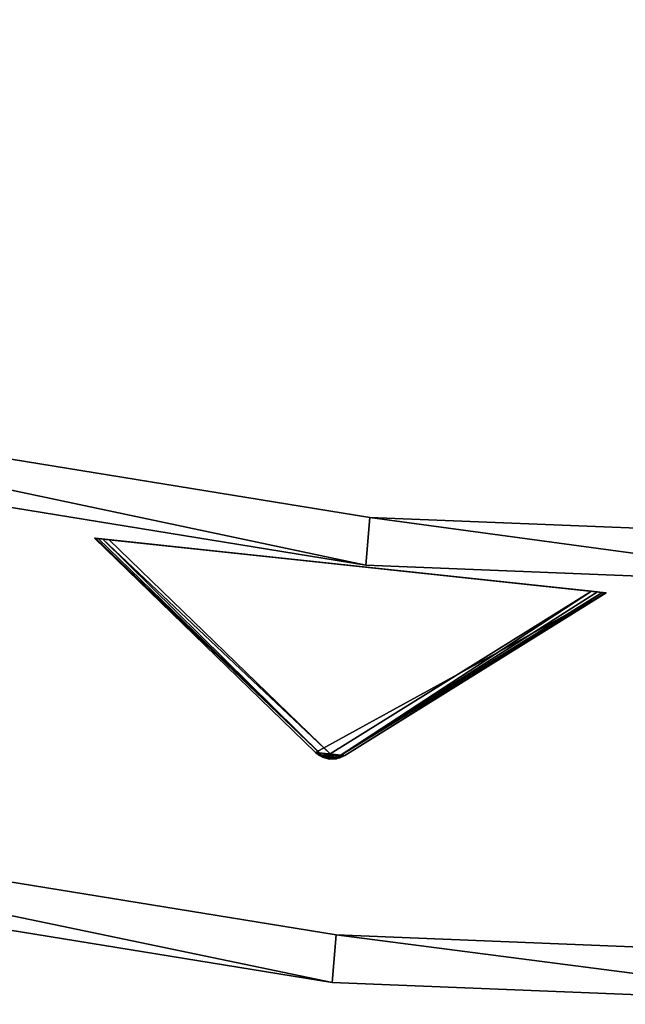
# Model space of a CAD drawing. Extents: x 5 to 565, y -280 to 280.
# Tile 13 of 256: x 250 to 275, y -280 to -239. Entities that reach past the tile are written whole.
import ezdxf

# ---------------------------------------------------------------- set-up
doc = ezdxf.new("R2010")
doc.units = 0
doc.header["$LTSCALE"] = 25.4
doc.layers.get('0').update_dxf_attribs({"color": 13, "linetype": 'CONTINUOUS'})

# ---------------------------------------------------------------- blocks, each defined once
blk = doc.blocks.new('GRUPUJ_3')
at = {"color": 254}
mesh = blk.add_polyface(dxfattribs=at)
corners = [(247.462, 1.155, 10.75), (238.227, 10.105, 150), (238.227, 10.105, 0.616), (247.462, 1.155, 139.866)]
mesh.append_faces([[corners[k] for k in face] for face in [(0, 1, 2), (1, 0, 3)]], dxfattribs={"vtx0": -1, "color": 254})
mesh = blk.add_polyface(dxfattribs=at)
corners = [(247.723, 1.039, 10.41), (238.227, 10.105, 0.616), (238.268, 10.101, 0.357)]
mesh.append_faces([[corners[k] for k in face] for face in [(0, 1, 2)]], dxfattribs={"color": 254})
mesh = blk.add_polyface(dxfattribs=at)
corners = [(238.582, 10.067, 0.041), (258.993, 7.885), (238.839, 10.04), (259.25, 7.858, 0.041), (238.388, 10.088, 0.162), (259.444, 7.837, 0.162), (238.268, 10.101, 0.357), (259.564, 7.824, 0.357), (238.227, 10.105, 0.616), (259.605, 7.82, 0.616), (238.227, 10.105, 150), (259.605, 7.82, 150)]
mesh.append_faces([[corners[k] for k in face] for face in [(0, 1, 2), (9, 10, 11)]], dxfattribs={"vtx0": -1, "color": 254})
mesh.append_faces([[corners[k] for k in face] for face in [(1, 0, 3), (3, 4, 5), (5, 6, 7), (7, 8, 9)]], dxfattribs={"vtx0": -1, "vtx1": -1, "color": 254})
mesh.append_faces([[corners[k] for k in face] for face in [(3, 0, 4), (5, 4, 6), (7, 6, 8), (9, 8, 10)]], dxfattribs={"vtx0": -1, "vtx2": -1, "color": 254})
mesh = blk.add_polyface(dxfattribs=at)
corners = [(248.273, 0.88, 139.625), (247.837, 0.926, 139.625), (248.052, 0.879, 139.594), (248.488, 0.929, 139.717), (247.637, 1.02, 139.717), (248.687, 1.024, 139.866), (247.462, 1.155, 139.866), (259.605, 7.82, 150), (238.227, 10.105, 150)]
mesh.append_faces([[corners[k] for k in face] for face in [(0, 1, 2), (6, 7, 8)]], dxfattribs={"vtx0": -1, "color": 254})
mesh.append_faces([[corners[k] for k in face] for face in [(1, 3, 4), (4, 5, 6)]], dxfattribs={"vtx0": -1, "vtx1": -1, "color": 254})
mesh.append_faces([[corners[k] for k in face] for face in [(1, 0, 3), (4, 3, 5), (6, 5, 7)]], dxfattribs={"vtx0": -1, "vtx2": -1, "color": 254})
mesh = blk.add_polyface(dxfattribs=at)
corners = [(247.462, 1.155, 10.75), (238.227, 10.105, 0.616), (247.723, 1.039, 10.41)]
mesh.append_faces([[corners[k] for k in face] for face in [(0, 1, 2)]], dxfattribs={"color": 254})
mesh = blk.add_polyface(dxfattribs=at)
corners = [(247.723, 1.039, 10.41), (238.268, 10.101, 0.357), (238.388, 10.088, 0.162)]
mesh.append_faces([[corners[k] for k in face] for face in [(0, 1, 2)]], dxfattribs={"color": 254})
mesh = blk.add_polyface(dxfattribs=at)
corners = [(247.723, 1.039, 10.41), (238.388, 10.088, 0.162), (238.582, 10.067, 0.041)]
mesh.append_faces([[corners[k] for k in face] for face in [(0, 1, 2)]], dxfattribs={"color": 254})
mesh = blk.add_polyface(dxfattribs=at)
corners = [(248.075, 1.09, 10.134), (238.582, 10.067, 0.041), (238.839, 10.04)]
mesh.append_faces([[corners[k] for k in face] for face in [(0, 1, 2)]], dxfattribs={"color": 254})
mesh = blk.add_polyface(dxfattribs=at)
corners = [(247.723, 1.039, 10.41), (238.582, 10.067, 0.041), (248.075, 1.09, 10.134)]
mesh.append_faces([[corners[k] for k in face] for face in [(0, 1, 2)]], dxfattribs={"color": 254})
mesh = blk.add_polyface(dxfattribs=at)
corners = [(248.075, 1.09, 10.134), (238.839, 10.04), (258.993, 7.885)]
mesh.append_faces([[corners[k] for k in face] for face in [(0, 1, 2)]], dxfattribs={"color": 254})
mesh = blk.add_polyface(dxfattribs=at)
corners = [(248.407, 0.966, 10.41), (248.075, 1.09, 10.134), (258.993, 7.885)]
mesh.append_faces([[corners[k] for k in face] for face in [(0, 1, 2)]], dxfattribs={"color": 254})
mesh = blk.add_polyface(dxfattribs=at)
corners = [(248.407, 0.966, 10.41), (258.993, 7.885), (259.25, 7.858, 0.041)]
mesh.append_faces([[corners[k] for k in face] for face in [(0, 1, 2)]], dxfattribs={"color": 254})
mesh = blk.add_polyface(dxfattribs=at)
corners = [(248.407, 0.966, 10.41), (259.25, 7.858, 0.041), (259.444, 7.837, 0.162)]
mesh.append_faces([[corners[k] for k in face] for face in [(0, 1, 2)]], dxfattribs={"color": 254})
mesh = blk.add_polyface(dxfattribs=at)
corners = [(248.407, 0.966, 10.41), (259.444, 7.837, 0.162), (259.564, 7.824, 0.357)]
mesh.append_faces([[corners[k] for k in face] for face in [(0, 1, 2)]], dxfattribs={"color": 254})
mesh = blk.add_polyface(dxfattribs=at)
corners = [(248.687, 1.024, 10.75), (248.407, 0.966, 10.41), (259.564, 7.824, 0.357)]
mesh.append_faces([[corners[k] for k in face] for face in [(0, 1, 2)]], dxfattribs={"color": 254})
mesh = blk.add_polyface(dxfattribs=at)
corners = [(248.687, 1.024, 10.75), (259.564, 7.824, 0.357), (259.605, 7.82, 0.616)]
mesh.append_faces([[corners[k] for k in face] for face in [(0, 1, 2)]], dxfattribs={"color": 254})
mesh = blk.add_polyface(dxfattribs=at)
corners = [(259.605, 7.82, 150), (248.687, 1.024, 10.75), (259.605, 7.82, 0.616), (248.687, 1.024, 139.866)]
mesh.append_faces([[corners[k] for k in face] for face in [(0, 1, 2), (1, 0, 3)]], dxfattribs={"vtx0": -1, "color": 254})
mesh = blk.add_polyface(dxfattribs=at)
corners = [(247.462, 1.155, 10.75), (247.867, 0.948, 10.507), (247.767, 0.953, 10.75)]
mesh.append_faces([[corners[k] for k in face] for face in [(0, 1, 2)]], dxfattribs={"color": 254})
mesh = blk.add_polyface(dxfattribs=at)
corners = [(247.462, 1.155, 10.75), (247.723, 1.039, 10.41), (247.867, 0.948, 10.507)]
mesh.append_faces([[corners[k] for k in face] for face in [(0, 1, 2)]], dxfattribs={"color": 254})
mesh = blk.add_polyface(dxfattribs=at)
corners = [(247.637, 1.02, 139.717), (247.462, 1.155, 10.75), (247.767, 0.953, 10.75)]
mesh.append_faces([[corners[k] for k in face] for face in [(0, 1, 2)]], dxfattribs={"color": 254})
mesh = blk.add_polyface(dxfattribs=at)
corners = [(247.462, 1.155, 139.866), (247.462, 1.155, 10.75), (247.637, 1.02, 139.717)]
mesh.append_faces([[corners[k] for k in face] for face in [(0, 1, 2)]], dxfattribs={"color": 254})
mesh = blk.add_polyface(dxfattribs=at)
corners = [(247.637, 1.02, 139.717), (247.767, 0.953, 10.75), (247.837, 0.926, 139.625)]
mesh.append_faces([[corners[k] for k in face] for face in [(0, 1, 2)]], dxfattribs={"color": 254})
mesh = blk.add_polyface(dxfattribs=at)
corners = [(247.867, 0.948, 10.507), (247.723, 1.039, 10.41), (248.075, 1.09, 10.134)]
mesh.append_faces([[corners[k] for k in face] for face in [(0, 1, 2)]], dxfattribs={"color": 254})
mesh = blk.add_polyface(dxfattribs=at)
corners = [(247.767, 0.953, 10.75), (247.867, 0.948, 10.507), (247.837, 0.926, 10.75)]
mesh.append_faces([[corners[k] for k in face] for face in [(0, 1, 2)]], dxfattribs={"color": 254})
mesh = blk.add_polyface(dxfattribs=at)
corners = [(247.837, 0.926, 139.625), (247.767, 0.953, 10.75), (247.837, 0.926, 10.75)]
mesh.append_faces([[corners[k] for k in face] for face in [(0, 1, 2)]], dxfattribs={"color": 254})
mesh = blk.add_polyface(dxfattribs=at)
corners = [(247.837, 0.926, 10.75), (247.867, 0.948, 10.507), (248.273, 0.88, 10.75)]
mesh.append_faces([[corners[k] for k in face] for face in [(0, 1, 2)]], dxfattribs={"color": 254})
mesh = blk.add_polyface(dxfattribs=at)
corners = [(247.837, 0.926, 139.625), (247.837, 0.926, 10.75), (248.052, 0.879, 139.594)]
mesh.append_faces([[corners[k] for k in face] for face in [(0, 1, 2)]], dxfattribs={"color": 254})
mesh = blk.add_polyface(dxfattribs=at)
corners = [(248.273, 0.88, 139.625), (248.052, 0.879, 139.594), (247.837, 0.926, 10.75)]
mesh.append_faces([[corners[k] for k in face] for face in [(0, 1, 2)]], dxfattribs={"color": 254})
mesh = blk.add_polyface(dxfattribs=at)
corners = [(248.273, 0.88, 139.625), (247.837, 0.926, 10.75), (248.273, 0.88, 10.75)]
mesh.append_faces([[corners[k] for k in face] for face in [(0, 1, 2)]], dxfattribs={"color": 254})
mesh = blk.add_polyface(dxfattribs=at)
corners = [(248.054, 0.901, 10.541), (247.867, 0.948, 10.507), (248.075, 1.09, 10.134)]
mesh.append_faces([[corners[k] for k in face] for face in [(0, 1, 2)]], dxfattribs={"color": 254})
mesh = blk.add_polyface(dxfattribs=at)
corners = [(248.273, 0.88, 10.75), (247.867, 0.948, 10.507), (248.054, 0.901, 10.541)]
mesh.append_faces([[corners[k] for k in face] for face in [(0, 1, 2)]], dxfattribs={"color": 254})
mesh = blk.add_polyface(dxfattribs=at)
corners = [(248.054, 0.901, 10.541), (248.075, 1.09, 10.134), (248.247, 0.907, 10.507)]
mesh.append_faces([[corners[k] for k in face] for face in [(0, 1, 2)]], dxfattribs={"color": 254})
mesh = blk.add_polyface(dxfattribs=at)
corners = [(248.273, 0.88, 10.75), (248.054, 0.901, 10.541), (248.247, 0.907, 10.507)]
mesh.append_faces([[corners[k] for k in face] for face in [(0, 1, 2)]], dxfattribs={"color": 254})
mesh = blk.add_polyface(dxfattribs=at)
corners = [(248.247, 0.907, 10.507), (248.075, 1.09, 10.134), (248.407, 0.966, 10.41)]
mesh.append_faces([[corners[k] for k in face] for face in [(0, 1, 2)]], dxfattribs={"color": 254})
mesh = blk.add_polyface(dxfattribs=at)
corners = [(248.347, 0.891, 10.75), (248.247, 0.907, 10.507), (248.407, 0.966, 10.41)]
mesh.append_faces([[corners[k] for k in face] for face in [(0, 1, 2)]], dxfattribs={"color": 254})
mesh = blk.add_polyface(dxfattribs=at)
corners = [(248.273, 0.88, 10.75), (248.247, 0.907, 10.507), (248.347, 0.891, 10.75)]
mesh.append_faces([[corners[k] for k in face] for face in [(0, 1, 2)]], dxfattribs={"color": 254})
mesh = blk.add_polyface(dxfattribs=at)
corners = [(248.687, 1.024, 139.866), (248.488, 0.929, 139.717), (248.273, 0.88, 10.75)]
mesh.append_faces([[corners[k] for k in face] for face in [(0, 1, 2)]], dxfattribs={"color": 254})
mesh = blk.add_polyface(dxfattribs=at)
corners = [(248.687, 1.024, 139.866), (248.273, 0.88, 10.75), (248.347, 0.891, 10.75)]
mesh.append_faces([[corners[k] for k in face] for face in [(0, 1, 2)]], dxfattribs={"color": 254})
mesh = blk.add_polyface(dxfattribs=at)
corners = [(248.488, 0.929, 139.717), (248.273, 0.88, 139.625), (248.273, 0.88, 10.75)]
mesh.append_faces([[corners[k] for k in face] for face in [(0, 1, 2)]], dxfattribs={"color": 254})
mesh = blk.add_polyface(dxfattribs=at)
corners = [(248.687, 1.024, 139.866), (248.347, 0.891, 10.75), (248.687, 1.024, 10.75)]
mesh.append_faces([[corners[k] for k in face] for face in [(0, 1, 2)]], dxfattribs={"color": 254})
mesh = blk.add_polyface(dxfattribs=at)
corners = [(248.347, 0.891, 10.75), (248.407, 0.966, 10.41), (248.687, 1.024, 10.75)]
mesh.append_faces([[corners[k] for k in face] for face in [(0, 1, 2)]], dxfattribs={"color": 254})
blk = doc.blocks.new('CRISTAL-M-7628-7627_STL')
at = {"color": 0}
blk.add_blockref('GRUPUJ_3', (14.455, -270.63, 250.002), dxfattribs=at)
at = {"color": 8}
mesh = blk.add_polyface(dxfattribs=at)
corners = [(5.38, -11.274, 430.002), (7.378, -11.194, 430.002), (7.194, 33.75, 430.002), (10.811, -56.007, 430.002), (12.771, -55.607, 430.002), (23.348, -99.289, 430.002), (25.218, -98.58, 430.002), (42.665, -140, 430.002), (44.397, -139, 430.002), (68.263, -177.085, 430.002), (69.812, -175.82, 430.002), (99.478, -209.583, 430.002), (100.804, -208.086, 430.002), (135.502, -236.653, 430.002), (136.571, -234.963, 430.002), (175.402, -257.594, 430.002), (176.186, -255.754, 430.002), (218.144, -271.864, 430.002), (218.623, -269.922, 430.002), (262.622, -279.092, 430.002), (262.783, -277.099, 430.002), (285.152, -280, 430.002), (285.152, -278, 430.002), (307.683, -279.092, 430.002), (307.522, -277.099, 430.002), (351.682, -269.922, 430.002), (352.161, -271.864, 430.002), (394.119, -255.754, 430.002), (394.903, -257.594, 430.002), (433.734, -234.963, 430.002), (434.803, -236.653, 430.002), (469.501, -208.086, 430.002), (470.827, -209.583, 430.002), (500.493, -175.82, 430.002), (502.042, -177.085, 430.002), (525.908, -139, 430.002), (527.64, -140, 430.002), (545.087, -98.58, 430.002), (546.957, -99.289, 430.002), (557.534, -55.607, 430.002), (559.494, -56.007, 430.002), (562.927, -11.194, 430.002), (564.925, -11.274, 430.002), (563.111, 33.75, 430.002), (9.179, 33.509, 430.002), (16.207, 77.901, 430.002), (18.128, 77.344, 430.002), (32.186, 120.034, 430.002), (33.993, 119.177, 430.002), (54.717, 159.058, 430.002), (56.363, 157.922, 430.002), (83.216, 193.963, 430.002), (84.658, 192.577, 430.002), (116.945, 223.844, 430.002), (118.146, 222.245, 430.002), (155.03, 247.928, 430.002), (155.959, 246.157, 430.002), (196.485, 265.59, 430.002), (197.119, 263.693, 430.002), (240.237, 276.374, 430.002), (240.558, 274.4, 430.002), (285.152, 280, 430.002), (285.152, 278, 430.002), (329.747, 274.4, 430.002), (330.068, 276.374, 430.002), (373.186, 263.693, 430.002), (373.819, 265.59, 430.002), (414.345, 246.157, 430.002), (415.275, 247.928, 430.002), (452.159, 222.245, 430.002), (453.36, 223.844, 430.002), (485.647, 192.577, 430.002), (487.089, 193.963, 430.002), (513.942, 157.922, 430.002), (515.588, 159.058, 430.002), (536.312, 119.177, 430.002), (538.119, 120.034, 430.002), (552.177, 77.344, 430.002), (554.098, 77.901, 430.002), (561.126, 33.509, 430.002)]
mesh.append_faces([[corners[k] for k in face] for face in [(0, 1, 2), (1, 3, 4), (4, 5, 6), (6, 7, 8), (8, 9, 10), (10, 11, 12), (12, 13, 14), (14, 15, 16), (16, 17, 18), (18, 19, 20), (20, 21, 22), (22, 23, 24), (24, 23, 25), (25, 26, 27), (27, 28, 29), (29, 30, 31), (31, 32, 33), (33, 34, 35), (35, 36, 37), (37, 38, 39), (39, 40, 41), (2, 44, 45), (44, 2, 1), (45, 46, 47), (47, 48, 49), (49, 50, 51), (51, 52, 53), (53, 54, 55), (55, 56, 57), (57, 58, 59), (59, 60, 61), (61, 63, 64), (64, 65, 66), (66, 67, 68), (68, 69, 70), (70, 71, 72), (72, 73, 74), (74, 75, 76), (76, 77, 78), (78, 79, 43)]], dxfattribs={"vtx0": -1, "vtx1": -1, "color": 8})
mesh.append_faces([[corners[k] for k in face] for face in [(1, 0, 3), (4, 3, 5), (6, 5, 7), (8, 7, 9), (10, 9, 11), (12, 11, 13), (14, 13, 15), (16, 15, 17), (18, 17, 19), (20, 19, 21), (22, 21, 23), (25, 23, 26), (27, 26, 28), (29, 28, 30), (31, 30, 32), (33, 32, 34), (35, 34, 36), (37, 36, 38), (39, 38, 40), (41, 40, 42), (41, 42, 43), (45, 44, 46), (47, 46, 48), (49, 48, 50), (51, 50, 52), (53, 52, 54), (55, 54, 56), (57, 56, 58), (59, 58, 60), (61, 60, 62), (61, 62, 63), (64, 63, 65), (66, 65, 67), (68, 67, 69), (70, 69, 71), (72, 71, 73), (74, 73, 75), (76, 75, 77), (78, 77, 79), (43, 79, 41)]], dxfattribs={"vtx0": -1, "vtx2": -1, "color": 8})
mesh = blk.add_polyface(dxfattribs=at)
corners = [(7.194, 33.75, 410.002), (9.179, 33.509, 410.002), (7.378, -11.194, 410.002), (16.207, 77.901, 410.002), (18.128, 77.344, 410.002), (32.186, 120.034, 410.002), (33.993, 119.177, 410.002), (54.717, 159.058, 410.002), (56.363, 157.922, 410.002), (83.216, 193.963, 410.002), (84.658, 192.577, 410.002), (116.945, 223.844, 410.002), (118.146, 222.245, 410.002), (155.03, 247.928, 410.002), (155.959, 246.157, 410.002), (196.485, 265.59, 410.002), (197.119, 263.693, 410.002), (240.237, 276.374, 410.002), (240.558, 274.4, 410.002), (285.152, 280, 410.002), (285.152, 278, 410.002), (330.068, 276.374, 410.002), (329.747, 274.4, 410.002), (373.186, 263.693, 410.002), (373.819, 265.59, 410.002), (414.345, 246.157, 410.002), (415.275, 247.928, 410.002), (452.159, 222.245, 410.002), (453.36, 223.844, 410.002), (485.647, 192.577, 410.002), (487.089, 193.963, 410.002), (513.942, 157.922, 410.002), (515.588, 159.058, 410.002), (536.312, 119.177, 410.002), (538.119, 120.034, 410.002), (552.177, 77.344, 410.002), (554.098, 77.901, 410.002), (561.126, 33.509, 410.002), (563.111, 33.75, 410.002), (562.927, -11.194, 410.002), (5.38, -11.274, 410.002), (10.811, -56.007, 410.002), (12.771, -55.607, 410.002), (23.348, -99.289, 410.002), (25.218, -98.58, 410.002), (42.665, -140, 410.002), (44.397, -139, 410.002), (68.263, -177.085, 410.002), (69.812, -175.82, 410.002), (99.478, -209.583, 410.002), (100.804, -208.086, 410.002), (135.502, -236.653, 410.002), (136.571, -234.963, 410.002), (175.402, -257.594, 410.002), (176.186, -255.754, 410.002), (218.144, -271.864, 410.002), (218.623, -269.922, 410.002), (262.622, -279.092, 410.002), (262.783, -277.099, 410.002), (285.152, -280, 410.002), (285.152, -278, 410.002), (307.522, -277.099, 410.002), (307.683, -279.092, 410.002), (351.682, -269.922, 410.002), (352.161, -271.864, 410.002), (394.119, -255.754, 410.002), (394.903, -257.594, 410.002), (433.734, -234.963, 410.002), (434.803, -236.653, 410.002), (469.501, -208.086, 410.002), (470.827, -209.583, 410.002), (500.493, -175.82, 410.002), (502.042, -177.085, 410.002), (525.908, -139, 410.002), (527.64, -140, 410.002), (545.087, -98.58, 410.002), (546.957, -99.289, 410.002), (557.534, -55.607, 410.002), (559.494, -56.007, 410.002), (564.925, -11.274, 410.002)]
mesh.append_faces([[corners[k] for k in face] for face in [(1, 3, 4), (4, 5, 6), (6, 7, 8), (8, 9, 10), (10, 11, 12), (12, 13, 14), (14, 15, 16), (16, 17, 18), (18, 19, 20), (20, 21, 22), (22, 21, 23), (23, 24, 25), (25, 26, 27), (27, 28, 29), (29, 30, 31), (31, 32, 33), (33, 34, 35), (35, 36, 37), (37, 38, 39), (40, 2, 41), (41, 42, 43), (43, 44, 45), (45, 46, 47), (47, 48, 49), (49, 50, 51), (51, 52, 53), (53, 54, 55), (55, 56, 57), (57, 58, 59), (59, 61, 62), (62, 63, 64), (64, 65, 66), (66, 67, 68), (68, 69, 70), (70, 71, 72), (72, 73, 74), (74, 75, 76), (76, 77, 78), (78, 39, 79), (79, 39, 38)]], dxfattribs={"vtx0": -1, "vtx1": -1, "color": 8})
mesh.append_faces([[corners[k] for k in face] for face in [(0, 1, 2), (1, 0, 3), (4, 3, 5), (6, 5, 7), (8, 7, 9), (10, 9, 11), (12, 11, 13), (14, 13, 15), (16, 15, 17), (18, 17, 19), (20, 19, 21), (23, 21, 24), (25, 24, 26), (27, 26, 28), (29, 28, 30), (31, 30, 32), (33, 32, 34), (35, 34, 36), (37, 36, 38), (2, 40, 0), (41, 2, 42), (43, 42, 44), (45, 44, 46), (47, 46, 48), (49, 48, 50), (51, 50, 52), (53, 52, 54), (55, 54, 56), (57, 56, 58), (59, 58, 60), (59, 60, 61), (62, 61, 63), (64, 63, 65), (66, 65, 67), (68, 67, 69), (70, 69, 71), (72, 71, 73), (74, 73, 75), (76, 75, 77), (78, 77, 39)]], dxfattribs={"vtx0": -1, "vtx2": -1, "color": 8})
mesh = blk.add_polyface(dxfattribs=at)
corners = [(22.865, -10.57, 417.002), (24.864, -10.489, 417.002), (24.566, 31.641, 417.002), (27.957, -52.507, 417.002), (29.917, -52.107, 417.002), (39.711, -93.084, 417.002), (41.581, -92.375, 417.002), (57.821, -131.25, 417.002), (59.553, -130.25, 417.002), (81.819, -166.017, 417.002), (83.368, -164.752, 417.002), (111.083, -196.484, 417.002), (112.409, -194.987, 417.002), (144.855, -221.862, 417.002), (145.924, -220.172, 417.002), (182.261, -241.495, 417.002), (183.045, -239.655, 417.002), (222.332, -254.872, 417.002), (222.811, -252.93, 417.002), (264.03, -261.649, 417.002), (264.191, -259.655, 417.002), (285.152, -262.5, 417.002), (285.152, -260.5, 417.002), (306.275, -261.649, 417.002), (306.114, -259.655, 417.002), (347.494, -252.93, 417.002), (347.973, -254.872, 417.002), (387.26, -239.655, 417.002), (388.044, -241.495, 417.002), (424.381, -220.172, 417.002), (425.45, -221.862, 417.002), (457.896, -194.987, 417.002), (459.222, -196.484, 417.002), (486.937, -164.752, 417.002), (488.486, -166.017, 417.002), (510.752, -130.25, 417.002), (512.484, -131.25, 417.002), (528.724, -92.375, 417.002), (530.594, -93.084, 417.002), (540.388, -52.107, 417.002), (542.348, -52.507, 417.002), (545.441, -10.489, 417.002), (547.44, -10.57, 417.002), (545.739, 31.641, 417.002), (26.552, 31.4, 417.002), (33.016, 73.032, 417.002), (34.937, 72.476, 417.002), (47.997, 112.532, 417.002), (49.804, 111.674, 417.002), (69.119, 149.117, 417.002), (70.765, 147.981, 417.002), (95.837, 181.84, 417.002), (97.279, 180.455, 417.002), (127.458, 209.854, 417.002), (128.659, 208.255, 417.002), (163.163, 232.432, 417.002), (164.092, 230.661, 417.002), (202.027, 248.991, 417.002), (202.66, 247.094, 417.002), (243.044, 259.101, 417.002), (243.365, 257.127, 417.002), (285.152, 262.5, 417.002), (285.152, 260.5, 417.002), (326.94, 257.127, 417.002), (327.26, 259.101, 417.002), (367.644, 247.094, 417.002), (368.278, 248.991, 417.002), (406.213, 230.661, 417.002), (407.142, 232.432, 417.002), (441.646, 208.255, 417.002), (442.847, 209.854, 417.002), (473.026, 180.455, 417.002), (474.468, 181.84, 417.002), (499.54, 147.981, 417.002), (501.186, 149.117, 417.002), (520.501, 111.674, 417.002), (522.308, 112.532, 417.002), (535.367, 72.476, 417.002), (537.288, 73.032, 417.002), (543.753, 31.4, 417.002)]
mesh.append_faces([[corners[k] for k in face] for face in [(0, 1, 2), (1, 3, 4), (4, 5, 6), (6, 7, 8), (8, 9, 10), (10, 11, 12), (12, 13, 14), (14, 15, 16), (16, 17, 18), (18, 19, 20), (20, 21, 22), (22, 23, 24), (24, 23, 25), (25, 26, 27), (27, 28, 29), (29, 30, 31), (31, 32, 33), (33, 34, 35), (35, 36, 37), (37, 38, 39), (39, 40, 41), (2, 44, 45), (44, 2, 1), (45, 46, 47), (47, 48, 49), (49, 50, 51), (51, 52, 53), (53, 54, 55), (55, 56, 57), (57, 58, 59), (59, 60, 61), (61, 63, 64), (64, 65, 66), (66, 67, 68), (68, 69, 70), (70, 71, 72), (72, 73, 74), (74, 75, 76), (76, 77, 78), (78, 79, 43)]], dxfattribs={"vtx0": -1, "vtx1": -1, "color": 8})
mesh.append_faces([[corners[k] for k in face] for face in [(1, 0, 3), (4, 3, 5), (6, 5, 7), (8, 7, 9), (10, 9, 11), (12, 11, 13), (14, 13, 15), (16, 15, 17), (18, 17, 19), (20, 19, 21), (22, 21, 23), (25, 23, 26), (27, 26, 28), (29, 28, 30), (31, 30, 32), (33, 32, 34), (35, 34, 36), (37, 36, 38), (39, 38, 40), (41, 40, 42), (41, 42, 43), (45, 44, 46), (47, 46, 48), (49, 48, 50), (51, 50, 52), (53, 52, 54), (55, 54, 56), (57, 56, 58), (59, 58, 60), (61, 60, 62), (61, 62, 63), (64, 63, 65), (66, 65, 67), (68, 67, 69), (70, 69, 71), (72, 71, 73), (74, 73, 75), (76, 75, 77), (78, 77, 79), (43, 79, 41)]], dxfattribs={"vtx0": -1, "vtx2": -1, "color": 8})
mesh = blk.add_polyface(dxfattribs=at)
corners = [(24.566, 31.641, 410.002), (26.552, 31.4, 410.002), (24.864, -10.489, 410.002), (33.016, 73.032, 410.002), (34.937, 72.476, 410.002), (47.997, 112.532, 410.002), (49.804, 111.674, 410.002), (69.119, 149.117, 410.002), (70.765, 147.981, 410.002), (95.837, 181.84, 410.002), (97.279, 180.455, 410.002), (127.458, 209.854, 410.002), (128.659, 208.255, 410.002), (163.163, 232.432, 410.002), (164.092, 230.661, 410.002), (202.027, 248.991, 410.002), (202.66, 247.094, 410.002), (243.044, 259.101, 410.002), (243.365, 257.127, 410.002), (285.152, 262.5, 410.002), (285.152, 260.5, 410.002), (327.26, 259.101, 410.002), (326.94, 257.127, 410.002), (367.644, 247.094, 410.002), (368.278, 248.991, 410.002), (406.213, 230.661, 410.002), (407.142, 232.432, 410.002), (441.646, 208.255, 410.002), (442.847, 209.854, 410.002), (473.026, 180.455, 410.002), (474.468, 181.84, 410.002), (499.54, 147.981, 410.002), (501.186, 149.117, 410.002), (520.501, 111.674, 410.002), (522.308, 112.532, 410.002), (535.367, 72.476, 410.002), (537.288, 73.032, 410.002), (543.753, 31.4, 410.002), (545.739, 31.641, 410.002), (545.441, -10.489, 410.002), (22.865, -10.57, 410.002), (27.957, -52.507, 410.002), (29.917, -52.107, 410.002), (39.711, -93.084, 410.002), (41.581, -92.375, 410.002), (57.821, -131.25, 410.002), (59.553, -130.25, 410.002), (81.819, -166.017, 410.002), (83.368, -164.752, 410.002), (111.083, -196.484, 410.002), (112.409, -194.987, 410.002), (144.855, -221.862, 410.002), (145.924, -220.172, 410.002), (182.261, -241.495, 410.002), (183.045, -239.655, 410.002), (222.332, -254.872, 410.002), (222.811, -252.93, 410.002), (264.03, -261.649, 410.002), (264.191, -259.655, 410.002), (285.152, -262.5, 410.002), (285.152, -260.5, 410.002), (306.114, -259.655, 410.002), (306.275, -261.649, 410.002), (347.494, -252.93, 410.002), (347.973, -254.872, 410.002), (387.26, -239.655, 410.002), (388.044, -241.495, 410.002), (424.381, -220.172, 410.002), (425.45, -221.862, 410.002), (457.896, -194.987, 410.002), (459.222, -196.484, 410.002), (486.937, -164.752, 410.002), (488.486, -166.017, 410.002), (510.752, -130.25, 410.002), (512.484, -131.25, 410.002), (528.724, -92.375, 410.002), (530.594, -93.084, 410.002), (540.388, -52.107, 410.002), (542.348, -52.507, 410.002), (547.44, -10.57, 410.002)]
mesh.append_faces([[corners[k] for k in face] for face in [(1, 3, 4), (4, 5, 6), (6, 7, 8), (8, 9, 10), (10, 11, 12), (12, 13, 14), (14, 15, 16), (16, 17, 18), (18, 19, 20), (20, 21, 22), (22, 21, 23), (23, 24, 25), (25, 26, 27), (27, 28, 29), (29, 30, 31), (31, 32, 33), (33, 34, 35), (35, 36, 37), (37, 38, 39), (40, 2, 41), (41, 42, 43), (43, 44, 45), (45, 46, 47), (47, 48, 49), (49, 50, 51), (51, 52, 53), (53, 54, 55), (55, 56, 57), (57, 58, 59), (59, 61, 62), (62, 63, 64), (64, 65, 66), (66, 67, 68), (68, 69, 70), (70, 71, 72), (72, 73, 74), (74, 75, 76), (76, 77, 78), (78, 39, 79), (79, 39, 38)]], dxfattribs={"vtx0": -1, "vtx1": -1, "color": 8})
mesh.append_faces([[corners[k] for k in face] for face in [(0, 1, 2), (1, 0, 3), (4, 3, 5), (6, 5, 7), (8, 7, 9), (10, 9, 11), (12, 11, 13), (14, 13, 15), (16, 15, 17), (18, 17, 19), (20, 19, 21), (23, 21, 24), (25, 24, 26), (27, 26, 28), (29, 28, 30), (31, 30, 32), (33, 32, 34), (35, 34, 36), (37, 36, 38), (2, 40, 0), (41, 2, 42), (43, 42, 44), (45, 44, 46), (47, 46, 48), (49, 48, 50), (51, 50, 52), (53, 52, 54), (55, 54, 56), (57, 56, 58), (59, 58, 60), (59, 60, 61), (62, 61, 63), (64, 63, 65), (66, 65, 67), (68, 67, 69), (70, 69, 71), (72, 71, 73), (74, 73, 75), (76, 75, 77), (78, 77, 39)]], dxfattribs={"vtx0": -1, "vtx2": -1, "color": 8})
mesh = blk.add_polyface(dxfattribs=at)
corners = [(222.811, -252.93, 417.002), (264.191, -259.655, 410.002), (222.811, -252.93, 410.002), (264.191, -259.655, 417.002)]
mesh.append_faces([[corners[k] for k in face] for face in [(0, 1, 2), (1, 0, 3)]], dxfattribs={"vtx0": -1, "color": 8})
mesh = blk.add_polyface(dxfattribs=at)
corners = [(264.03, -261.649, 417.002), (222.332, -254.872, 410.002), (264.03, -261.649, 410.002), (222.332, -254.872, 417.002)]
mesh.append_faces([[corners[k] for k in face] for face in [(0, 1, 2), (1, 0, 3)]], dxfattribs={"vtx0": -1, "color": 8})
mesh = blk.add_polyface(dxfattribs=at)
corners = [(264.191, -259.655, 417.002), (285.152, -260.5, 410.002), (264.191, -259.655, 410.002), (285.152, -260.5, 417.002)]
mesh.append_faces([[corners[k] for k in face] for face in [(0, 1, 2), (1, 0, 3)]], dxfattribs={"vtx0": -1, "color": 8})
mesh = blk.add_polyface(dxfattribs=at)
corners = [(285.152, -262.5, 417.002), (264.03, -261.649, 410.002), (285.152, -262.5, 410.002), (264.03, -261.649, 417.002)]
mesh.append_faces([[corners[k] for k in face] for face in [(0, 1, 2), (1, 0, 3)]], dxfattribs={"vtx0": -1, "color": 8})
mesh = blk.add_polyface(dxfattribs=at)
corners = [(218.623, -269.922, 430.002), (262.783, -277.099, 410.002), (218.623, -269.922, 410.002), (262.783, -277.099, 430.002)]
mesh.append_faces([[corners[k] for k in face] for face in [(0, 1, 2), (1, 0, 3)]], dxfattribs={"vtx0": -1, "color": 8})
mesh = blk.add_polyface(dxfattribs=at)
corners = [(262.622, -279.092, 430.002), (218.144, -271.864, 410.002), (262.622, -279.092, 410.002), (218.144, -271.864, 430.002)]
mesh.append_faces([[corners[k] for k in face] for face in [(0, 1, 2), (1, 0, 3)]], dxfattribs={"vtx0": -1, "color": 8})
mesh = blk.add_polyface(dxfattribs=at)
corners = [(262.783, -277.099, 430.002), (285.152, -278, 410.002), (262.783, -277.099, 410.002), (285.152, -278, 430.002)]
mesh.append_faces([[corners[k] for k in face] for face in [(0, 1, 2), (1, 0, 3)]], dxfattribs={"vtx0": -1, "color": 8})
mesh = blk.add_polyface(dxfattribs=at)
corners = [(285.152, -280, 430.002), (262.622, -279.092, 410.002), (285.152, -280, 410.002), (262.622, -279.092, 430.002)]
mesh.append_faces([[corners[k] for k in face] for face in [(0, 1, 2), (1, 0, 3)]], dxfattribs={"vtx0": -1, "color": 8})
blk = doc.blocks.new('GRUPUJ_6')
at = {"color": 0}
blk.add_blockref('CRISTAL-M-7628-7627_STL', (-5.38, 280, -0.002), dxfattribs=at)

msp = doc.modelspace()

# ---------------------------------------------------------------- block references
at = {"color": 0}
msp.add_blockref('GRUPUJ_6', (5.38, -280, 0.002), dxfattribs=at)

doc.saveas('drawing.dxf')
